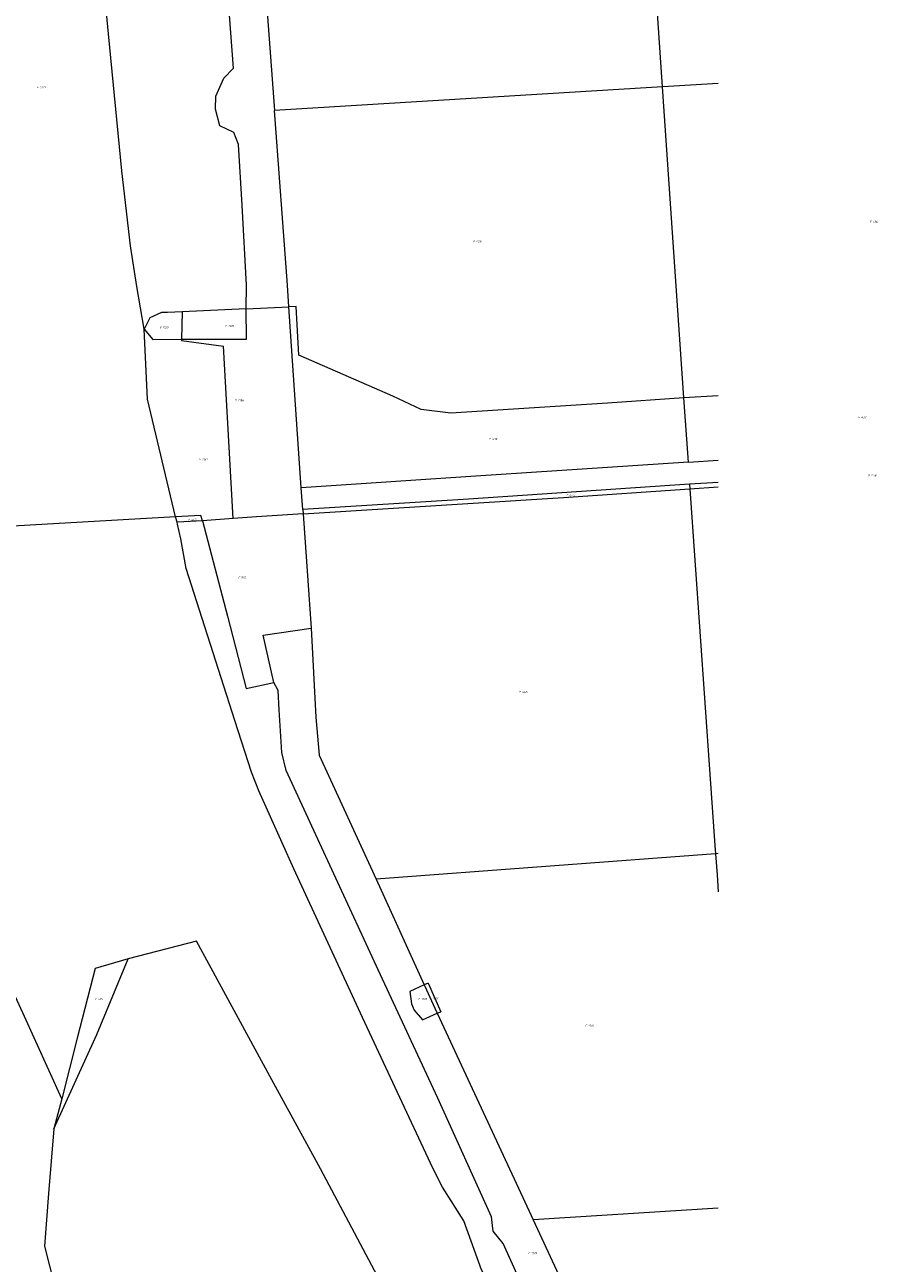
# Model space of a CAD drawing. Header units: metres. Extents: x 103584 to 105269, y 427126 to 429210.
# Tile 25 of 50: x 104909 to 105269, y 427551 to 428075. Entities that reach past the tile are written whole.
import ezdxf
from ezdxf.enums import TextEntityAlignment as Align

# ---------------------------------------------------------------- set-up
doc = ezdxf.new("R2010")
doc.units = ezdxf.units.M
doc.layers.add('B-WE-KG-GRENS_PERCEEL-G', color=1, linetype='Continuous', lineweight=18)
doc.layers.add('B-WE-KG-GRENS_PERCEEL-S', color=7, linetype='Continuous', lineweight=25)
doc.styles.add('NLCS-ISO', font='NLCS-ISO.ttf')

# ---------------------------------------------------------------- blocks, each defined once
blk = doc.blocks.new('SKG-PERCEELNUMMER-SO')
at = {"style": 'NLCS-ISO', "oblique": 10, "flags": 1}
for tag, p in [('GEMEENTECODE', (0, 2.6)), ('PERCEELGROOTTE', (0, -2.4))]:
    blk.add_attdef(tag, text='', height=1.8, dxfattribs=at).set_placement(p, align=Align.MIDDLE_CENTER)
at = {"style": 'NLCS-ISO', "oblique": 10}
blk.add_attdef('SECTIE', text='', height=1.8, dxfattribs=at).set_placement((-0.5, 0), align=Align.MIDDLE_RIGHT)
blk.add_attdef('PERCEELNUMMER', text='', height=1.8, dxfattribs=at).set_placement((0.5, 0), align=Align.MIDDLE_LEFT)

msp = doc.modelspace()

# ---------------------------------------------------------------- linework, layer by layer
at = {"layer": 'B-WE-KG-GRENS_PERCEEL-G', "flags": 128}
for points in [[(105178.502, 428048.96), (105167.837, 428204.563)], [(105002.288, 427954.998), (105002.432, 427965.002), (105000.611, 427998.865), (104999.046, 428024.474), (104997.191, 428029.624), (104991.14, 428032.47), (104989.334, 428039.521), (104989.481, 428045.023), (104992.878, 428052.63), (104996.977, 428056.736), (104994.708, 428086.798), (104990.015, 428155.072), (104987.344, 428190.985)], [(105003.498, 428188.901), (105009.702, 428101.518), (105014.391, 428038.845)], [(104959.182, 427946.352), (104956.12, 427964.357), (104953.36, 427981.611), (104949.79, 428013.371), (104944.103, 428071.291), (104940.331, 428111.51)], [(105202.026, 428050.358), (105178.534, 428048.962), (105178.502, 428048.96)], [(105178.502, 428048.96), (105014.391, 428038.845)], [(105187.527, 427917.269), (105178.502, 428048.96)], [(105020.456, 427955.83), (105019.837, 427964.919), (105014.391, 428038.845)], [(105002.288, 427954.998), (105020.456, 427955.83)], [(105187.527, 427917.269), (105187.414, 427917.262), (105155.156, 427915.131), (105088.939, 427910.864), (105076.435, 427912.402), (105064.428, 427918.093), (105024.607, 427935.412), (105023.494, 427955.969), (105020.456, 427955.83)], [(105025.675, 427879.267), (105020.456, 427955.83)], [(104968.652, 427953.415), (104966.58, 427953.413), (104961.579, 427951.157), (104959.182, 427946.352)], [(104975.319, 427953.714), (104969.03, 427953.415), (104968.652, 427953.415)], [(104975.319, 427953.714), (104974.946, 427942.134)], [(105002.288, 427954.998), (104975.319, 427953.714)], [(104992.546, 427942.155), (105002.546, 427942.142), (105002.288, 427954.998)], [(104959.182, 427946.352), (104962.936, 427942.054), (104974.946, 427942.134)], [(104972.504, 427866.931), (104960.6, 427916.79), (104959.182, 427946.352)], [(104974.946, 427942.134), (104974.927, 427941.534)], [(104974.927, 427941.534), (104992.717, 427939.16)], [(104974.946, 427942.134), (104980.44, 427942.171), (104992.546, 427942.155)], [(104996.869, 427866.242), (104992.717, 427939.16)], [(105202.026, 427918.17), (105187.527, 427917.269)], [(105189.39, 427890.1), (105187.527, 427917.269)], [(105189.39, 427890.1), (105099.509, 427884.112), (105025.675, 427879.267)], [(105189.39, 427890.1), (105202.026, 427890.912)], [(105026.297, 427870.135), (105025.675, 427879.267)], [(105189.923, 427880.736), (105096.464, 427874.406), (105026.297, 427870.135)], [(105026.398, 427868.284), (105136.637, 427875.202), (105190.052, 427878.875)], [(105202.026, 427881.556), (105189.923, 427880.736)], [(105189.923, 427880.736), (105190.052, 427878.875)], [(105190.052, 427878.875), (105202.026, 427879.699)], [(105190.052, 427878.875), (105200.537, 427727.885), (105200.82, 427724.392)], [(104972.504, 427866.931), (104871.488, 427861.137)], [(104983.838, 427865.341), (104983.136, 427867.541), (104972.504, 427866.931)], [(104973.098, 427864.714), (104972.504, 427866.931)], [(105026.398, 427868.284), (105006.72, 427866.923), (104996.869, 427866.242)], [(105026.297, 427870.135), (105026.398, 427868.284)], [(105026.398, 427868.284), (105029.828, 427819.866)], [(104983.838, 427865.341), (104976.04, 427864.886), (104973.098, 427864.714)], [(105202.026, 427345.355), (105172.261, 427411.938), (105153.552, 427448.236), (105134.794, 427484.585), (105110.961, 427530.997), (105101.953, 427548.37), (105094.355, 427569.14), (105085.442, 427583.413), (105081.262, 427591.424), (105065.347, 427625.565), (105051.621, 427655.15), (105022.579, 427718.027), (105007.761, 427751.065), (105004.581, 427758.923), (104997.584, 427780.842), (104982.651, 427827.431), (104976.944, 427845.147), (104974.676, 427857.603), (104973.341, 427863.807), (104973.098, 427864.714)], [(104996.869, 427866.242), (104983.838, 427865.341)], [(104983.838, 427865.341), (104994.414, 427824.934), (105002.335, 427794.328), (105014.101, 427796.905)], [(105014.101, 427796.905), (105009.543, 427816.859), (105029.828, 427819.866)], [(105029.828, 427819.866), (105031.833, 427782.207), (105033.244, 427766.102), (105057.311, 427713.641)], [(105202.026, 427361.28), (105200.54, 427364.466), (105167.075, 427437.753), (105133.355, 427510.091), (105111.129, 427559.498), (105106.841, 427564.709), (105106.108, 427570.861), (105083.433, 427620.97), (105058.219, 427675.236), (105039.369, 427715.885), (105019.329, 427759.587), (105017.399, 427767.242), (105016.293, 427785.246), (105015.862, 427793.548), (105014.101, 427796.905)], [(105200.82, 427724.392), (105057.311, 427713.641)], [(105202.026, 427724.481), (105200.82, 427724.392)], [(105200.82, 427724.392), (105201.539, 427715.505), (105202.026, 427708.354)], [(105057.311, 427713.641), (105077.704, 427668.929)], [(105090.257, 427486.645), (105065.069, 427532.211), (105033.819, 427591.143), (105012.318, 427630.248), (104981.361, 427687.478), (104952.399, 427679.999)], [(104924.361, 427620.765), (104907.851, 427657.159), (104896.781, 427681.084)], [(104921.031, 427607.973), (104939.223, 427647.981), (104952.399, 427679.999)], [(104952.399, 427679.999), (104938.442, 427675.834), (104930.821, 427646.351), (104924.361, 427620.765)], [(105077.704, 427668.929), (105071.541, 427666.192)], [(105079.342, 427669.656), (105077.704, 427668.929)], [(105077.704, 427668.929), (105077.918, 427668.459)], [(105077.918, 427668.459), (105082.175, 427659.125), (105082.891, 427657.584)], [(105079.342, 427669.656), (105084.688, 427657.591)], [(105071.541, 427666.192), (105072.285, 427660.883)], [(105072.285, 427660.883), (105073.446, 427658.293)], [(105073.446, 427658.293), (105076.881, 427654.156)], [(105076.881, 427654.156), (105083.193, 427656.933)], [(105082.891, 427657.584), (105083.193, 427656.933)], [(105083.193, 427656.933), (105084.688, 427657.591)], [(105083.193, 427656.933), (105119.424, 427578.928), (105123.801, 427569.467)], [(104924.361, 427620.765), (104921.031, 427607.973)], [(104921.031, 427607.973), (104918.714, 427580.728), (104917.112, 427558.429), (104923.201, 427533.963), (104927.562, 427518.002), (104937.863, 427477.874), (104950.687, 427427.088)], [(105202.026, 427574.537), (105123.801, 427569.467)], [(105123.801, 427569.467), (105148.02, 427517.255), (105190.342, 427426.345)]]:
    msp.add_lwpolyline(points, dxfattribs=at)

# ---------------------------------------------------------------- block references
at = {"layer": 'B-WE-KG-GRENS_PERCEEL-S', "xscale": 0.5, "yscale": 0.5, "zscale": 0.5}
for p, values in [((104914.819, 428048.695), {'PERCEELNUMMER': '1221', 'SECTIE': 'F'}), ((105267.043, 427991.773), {'PERCEELNUMMER': '436', 'SECTIE': 'F'}), ((105099.351, 427983.455), {'PERCEELNUMMER': '438', 'SECTIE': 'F'}), ((104966.729, 427947.068), {'PERCEELNUMMER': '1139', 'SECTIE': 'F'}), ((104994.491, 427947.751), {'PERCEELNUMMER': '1138', 'SECTIE': 'F'}), ((104998.667, 427916.324), {'PERCEELNUMMER': '1136', 'SECTIE': 'F'}), ((105262.241, 427909.083), {'PERCEELNUMMER': '437', 'SECTIE': 'F'}), ((105106.102, 427899.877), {'PERCEELNUMMER': '439', 'SECTIE': 'F'}), ((104983.469, 427891.336), {'PERCEELNUMMER': '1137', 'SECTIE': 'F'}), ((105266.435, 427884.585), {'PERCEELNUMMER': '446', 'SECTIE': 'F'}), ((105138.775, 427876.015), {'PERCEELNUMMER': '444', 'SECTIE': 'F'}), ((104978.855, 427865.765), {'PERCEELNUMMER': '442', 'SECTIE': 'F'}), ((105000.013, 427841.304), {'PERCEELNUMMER': '915', 'SECTIE': 'F'}), ((105118.793, 427792.838), {'PERCEELNUMMER': '445', 'SECTIE': 'F'}), ((104939.36, 427662.931), {'PERCEELNUMMER': '491', 'SECTIE': 'F'}), ((105076.148, 427662.959), {'PERCEELNUMMER': '1318', 'SECTIE': 'F'}), ((105080.944, 427663.275), {'PERCEELNUMMER': '1317', 'SECTIE': 'F'}), ((105146.778, 427651.641), {'PERCEELNUMMER': '1316', 'SECTIE': 'F'}), ((105122.662, 427555.449), {'PERCEELNUMMER': '1319', 'SECTIE': 'F'})]:
    msp.add_blockref('SKG-PERCEELNUMMER-SO', p, dxfattribs=at).add_auto_attribs(values)

doc.saveas('drawing.dxf')
